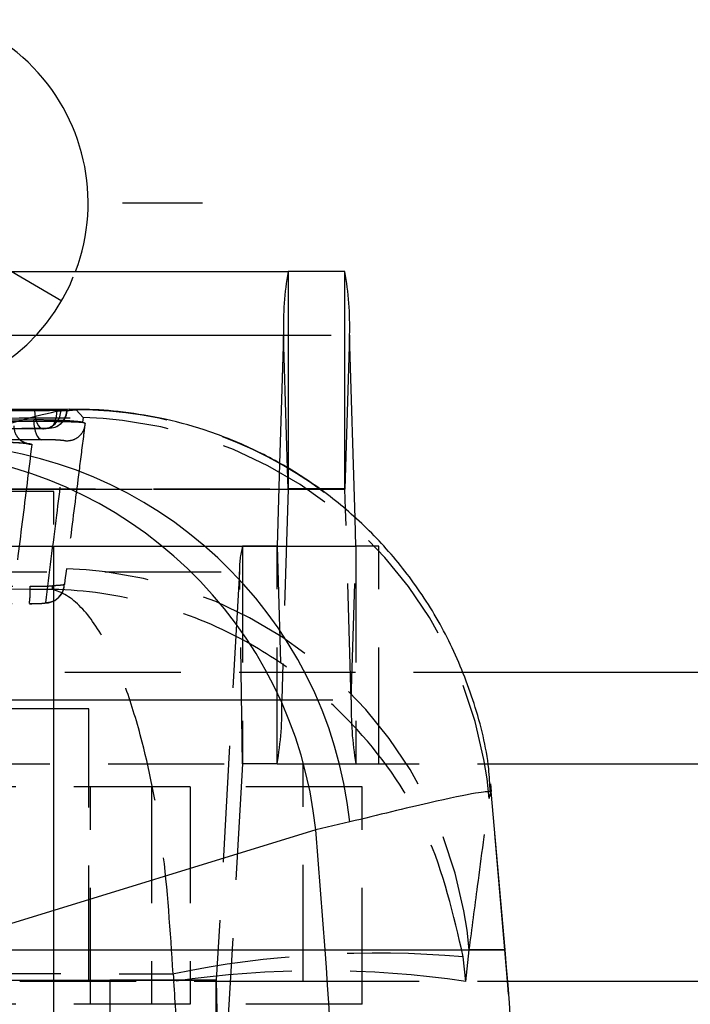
# Model space of a CAD drawing. Extents: x 81 to 742, y 47 to 575.
# Tile 10 of 21: x 359 to 373, y 124 to 145. Entities that reach past the tile are written whole.
import ezdxf

# ---------------------------------------------------------------- set-up
doc = ezdxf.new("R2010")
doc.units = 0
doc.header["$LTSCALE"] = 2
doc.linetypes.add('HIDDEN', pattern=[1.905, 1.27, -0.635])
doc.layers.get('0').update_dxf_attribs({"linetype": 'CONTINUOUS'})
doc.styles.add('SLDTEXTSTYLE0', font='TXT', dxfattribs={"width": 0.75})
doc.dimstyles.new('SLDDIMSTYLE3', dxfattribs={"dimtxt": 7, "dimasz": 6.604, "dimexe": 0, "dimexo": 0.0625, "dimgap": 1.75, "dimtad": 1, "dimdec": 3, "dimrnd": 1e-09, "dimzin": 12, "dimtxsty": 'SLDTEXTSTYLE0', "dimblk1": 'NONE', "dimsah": 1, "dimcen": 0, "dimazin": 3, "dimtfac": 1, "dimtdec": 3, "dimtmove": 0, "dimatfit": 3, "dimtolj": 1, "dimtzin": 12})

# ---------------------------------------------------------------- blocks, each defined once
blk = doc.blocks.new('_D_9')
at = {"color": 179, "linetype": 'CONTINUOUS'}
for q in [(310.675, 167.769), (359.627, 139.314)]:
    blk.add_line((352.278, 143.586), q, dxfattribs=at)
blk.add_solid([(352.278, 143.586), (347.08, 147.783), (346.058, 146.026)], dxfattribs=at)
at = {"color": 179, "linetype": 'CONTINUOUS', "char_height": 7, "attachment_point": 1, "rotation": 329.8316, "style": 'SLDTEXTSTYLE0'}
for s, insert in [('%%c', (315.18, 175.519, -50.05)), ('8,5', (324.36, 170.306, -50.05))]:
    blk.add_mtext(s, dxfattribs=dict(at, insert=insert))
blk = doc.blocks.new('_NONE')
blk = doc.blocks.new('SW_CENTERMARKSYMBOL_5')
at = {"color": 0, "linetype": 'CONTINUOUS'}
for p, q in [((0, 5), (0, 6.75)), ((0, 0), (0, 2.5)), ((-5, 0), (-6.75, 0)), ((0, 0), (-2.5, 0)), ((0, 0), (0, -2.5)), ((0, 0), (2.5, 0)), ((5, 0), (6.75, 0)), ((0, -5), (0, -6.75))]:
    blk.add_line(p, q, dxfattribs=at)

msp = doc.modelspace()

# ---------------------------------------------------------------- linework, layer by layer
at = {"color": 7, "linetype": 'CONTINUOUS'}
for p, q in [((342.584286, 139.952419), (364.574248, 139.952419)), ((365.814325, 139.952419), (364.574248, 139.952419)), ((365.814325, 135.202421), (365.814325, 139.952419)), ((342.482625, 138.558248), (364.472587, 138.558248)), ((364.472587, 138.558248), (364.387723, 135.748556)), ((365.915987, 138.558248), (365.814539, 135.199491)), ((366.03678, 134.559002), (365.915987, 138.558248)), ((359.79697, 136.9422), (356.288134, 136.928106)), ((359.551761, 136.925653), (359.60961, 136.928691)), ((359.60961, 136.928691), (359.740142, 136.937996)), ((359.740142, 136.937996), (359.742718, 136.938749)), ((365.814325, 135.202421), (365.239439, 135.202421)), ((365.827829, 134.759502), (365.814539, 135.199491)), ((368.93082, 129.20242), (380.121539, 129.20242)), ((369.314612, 125.142602), (369.012573, 128.594928)), ((365.921564, 127.932787), (365.176877, 127.756501)), ((365.176877, 127.756501), (356.663819, 125.142602)), ((365.379809, 125.142602), (365.176877, 127.756501)), ((356.663819, 125.142602), (365.379809, 125.142602)), ((369.371607, 124.45242), (380.121539, 124.45242))]:
    msp.add_line(p, q, dxfattribs=at)
at = {"color": 8, "linetype": 'CONTINUOUS'}
for p, q in [((364.574248, 139.952419), (364.574248, 135.644777)), ((364.560352, 135.652509), (364.472587, 138.558248)), ((359.748273, 136.935484), (359.523863, 136.935484)), ((365.243427, 135.199491), (365.814539, 135.199491)), ((368.362616, 131.20242), (399.452772, 131.20242)), ((365.379809, 125.142602), (369.314612, 125.142602))]:
    msp.add_line(p, q, dxfattribs=at)
at = {"color": 7, "linetype": 'HIDDEN'}
for p, q in [((343.926024, 138.558248), (365.915987, 138.558248)), ((359.523863, 136.939943), (359.523863, 136.935484)), ((359.60961, 136.925653), (359.551761, 136.925653)), ((359.60961, 136.928691), (359.60961, 136.925653)), ((359.740142, 136.935484), (359.740142, 136.937996)), ((359.740142, 136.935484), (359.748273, 136.935484)), ((359.790971, 136.919346), (359.939172, 136.933045)), ((359.939172, 136.933045), (360.097174, 136.760773)), ((360.097174, 136.760773), (360.07887, 136.659615)), ((359.016612, 136.684427), (359.016612, 136.710277)), ((359.367228, 136.53025), (359.345818, 136.529522)), ((360.07887, 136.659615), (360.070552, 136.661004)), ((359.249676, 136.521278), (359.218207, 136.519743)), ((364.387723, 135.748556), (364.333561, 133.955349)), ((364.574035, 135.199491), (364.560352, 135.652509)), ((364.574248, 135.644777), (364.574248, 135.202421)), ((342.584072, 135.199491), (364.574035, 135.199491)), ((342.584286, 135.202421), (364.574248, 135.202421)), ((343.824577, 135.199491), (365.243427, 135.199491)), ((359.452772, 135.147952), (357.117531, 135.147952)), ((359.452772, 103.947952), (359.452772, 135.147952)), ((364.574035, 135.199491), (364.435009, 130.596592)), ((365.239439, 135.202421), (364.574248, 135.202421)), ((365.953565, 130.596592), (365.827829, 134.759502)), ((366.055013, 133.955349), (366.03678, 134.559002)), ((341.588615, 133.95242), (363.578577, 133.95242)), ((342.343597, 133.955349), (364.333561, 133.955349)), ((344.06505, 133.955349), (366.055013, 133.955349)), ((359.452772, 129.20242), (359.452772, 133.95242)), ((363.578577, 133.95242), (363.578577, 129.20242)), ((364.333347, 133.95242), (363.578577, 133.95242)), ((364.333347, 129.20242), (364.333347, 133.95242)), ((364.333347, 133.95242), (366.055227, 133.95242)), ((364.333561, 133.955349), (364.435009, 130.596592)), ((365.953565, 130.596592), (366.055013, 133.955349)), ((366.055227, 133.95242), (366.055227, 129.20242)), ((366.553468, 133.95242), (366.055227, 133.95242)), ((366.553468, 129.20242), (366.553468, 133.95242)), ((341.521118, 133.395251), (363.51108, 133.395251)), ((363.51108, 133.395251), (363.004562, 124.478529)), ((363.578435, 129.20125), (363.51108, 133.395251)), ((359.4236, 133.08771), (359.40859, 133.009667)), ((344.573196, 132.741466), (358.92063, 132.698637)), ((344.452773, 131.20242), (399.452772, 131.20242)), ((344.452773, 131.20242), (368.362616, 131.20242)), ((342.445046, 130.596592), (364.435009, 130.596592)), ((343.963603, 130.596592), (365.953565, 130.596592)), ((360.221672, 130.400186), (352.284173, 130.400186)), ((360.221672, 109.200186), (360.221672, 130.400186)), ((341.588473, 129.20125), (363.578435, 129.20125)), ((341.588615, 129.20242), (363.578577, 129.20242)), ((359.452772, 124.45242), (359.452772, 129.20242)), ((363.578435, 129.20125), (363.071916, 120.284528)), ((364.333347, 129.20242), (363.578577, 129.20242)), ((364.333347, 129.20242), (364.89933, 129.20242)), ((364.89933, 124.45242), (364.89933, 129.20242)), ((364.89933, 129.20242), (368.93082, 129.20242)), ((362.434185, 128.700186), (352.764443, 128.700186)), ((360.252922, 123.950186), (360.252922, 128.700186)), ((361.591004, 128.700186), (361.591004, 123.950186)), ((362.434185, 128.700186), (362.434185, 123.950186)), ((366.188913, 128.700186), (362.434185, 128.700186)), ((366.188913, 123.950186), (366.188913, 128.700186)), ((368.967837, 128.441652), (369.009427, 128.595213)), ((369.009427, 128.595213), (368.979775, 128.592059)), ((368.992987, 128.764573), (369.009427, 128.595213)), ((369.311464, 125.142602), (369.009427, 128.595213)), ((368.455854, 124.449243), (368.530497, 125.142602)), ((369.311464, 125.142602), (368.530497, 125.142602)), ((368.455854, 124.449243), (368.398035, 124.985981)), ((362.06144, 124.614597), (362.077411, 124.449243)), ((338.688821, 124.477358), (360.678785, 124.477358)), ((341.0146, 124.478529), (363.004562, 124.478529)), ((343.472086, 124.45242), (364.89933, 124.45242)), ((360.678785, 124.477358), (360.678785, 119.727358)), ((363.004419, 124.477358), (360.678785, 124.477358)), ((363.004419, 119.727358), (363.004419, 124.477358)), ((363.004562, 124.478529), (363.071916, 120.284528)), ((364.89933, 124.45242), (369.371607, 124.45242)), ((362.434185, 123.950186), (352.764443, 123.950186)), ((366.188913, 123.950186), (362.434185, 123.950186))]:
    msp.add_line(p, q, dxfattribs=at)
at = {"color": 7, "linetype": 'HIDDEN', "flags": 128}
for points in [[(359.031869, 136.91603), (359.036384, 136.837171), (359.047677, 136.761701), (359.065314, 136.692507), (359.088621, 136.632241), (359.116706, 136.583211), (359.148492, 136.547294), (359.182763, 136.525864), (359.218207, 136.519743)], [(359.345818, 136.529522), (359.380871, 136.53825), (359.414465, 136.561984), (359.445333, 136.599824), (359.472308, 136.650344), (359.494371, 136.711637), (359.510688, 136.781381), (359.520645, 136.856949), (359.523863, 136.935484)], [(359.016612, 136.684427), (359.020166, 136.608494), (359.030003, 136.535242), (359.045777, 136.467254), (359.06693, 136.40693), (359.092716, 136.3564), (359.122225, 136.317449), (359.154415, 136.291448), (359.188151, 136.279315)], [(359.728972, 133.459254), (359.722643, 133.410525), (359.696735, 133.211254), (359.684611, 133.118095)], [(358.922261, 132.698032), (358.97426, 132.697944), (359.130634, 132.70107), (359.259893, 132.708805), (359.341614, 132.720057), (359.403164, 132.736342), (359.477586, 132.769689), (359.566969, 132.838269), (359.64275, 132.944765), (359.676552, 133.043756), (359.678487, 133.053944), (359.678893, 133.056281), (359.678992, 133.056863), (359.679041, 133.057154), (359.679065, 133.057299), (359.679072, 133.057335), (359.679073, 133.057345), (359.679074, 133.057353), (359.679078, 133.057374)]]:
    msp.add_lwpolyline(points, dxfattribs=at)
at = {"color": 7, "linetype": 'CONTINUOUS'}
for centre, radius, start, end in [((355.952773, 141.450186), 4.25, 339.3648679, 180), ((371.377855, 138.755514), 6.908085, 170.0224949, 181.6363497), ((359.010719, 138.755514), 6.908085, 358.3636503, 9.9775051), ((356.714834, 126.931962), 9.260968, 6.2040197, 87.7120123), ((355.994347, 126.792314), 9.233012, 5.9942194, 86.6195199), ((365.800035, 135.199906), 0.01451, 358.3621757, 9.9824715), ((285.590391, 118.950186), 80.029352, 355.56219985, 4.43780015), ((298.534979, 118.950186), 71.05, 355, 5)]:
    msp.add_arc(centre, radius, start, end, dxfattribs=at)
at = {"color": 7, "linetype": 'HIDDEN'}
for centre, radius, start, end in [((355.952773, 141.450186), 4.25, 200.6351321, 339.3648679), ((359.20979, 136.919157), 0.399873, 275.7246504, 0.9308021), ((359.338925, 136.930499), 0.401248, 274.0448226, 0.7117657), ((359.342273, 136.935483), 0.406, 273.523948, 0), ((359.908277, 127.797205), 9.135893, 53.3719685, 89.8062415), ((359.87111, 127.630775), 9.132796, 5.0938493, 88.5816121), ((359.213381, 136.925653), 0.406, 270.1826163, 275.1288525), ((364.588538, 135.199906), 0.01451, 170.0175285, 181.6378243), ((365.325774, 133.458088), 1.815782, 164.202272, 181.9831793), ((364.319125, 133.95493), 0.014442, 349.9906133, 1.6620956), ((366.069449, 133.95493), 0.014442, 178.3379044, 190.0093867), ((359.434093, 124.331524), 9.132492, 5.0952843, 88.1496555), ((356.703842, 132.984008), 2.235081, 352.6645723, 2.4104767), ((357.529791, 130.399322), 6.908035, 350.0224517, 1.6363985), ((372.858783, 130.399322), 6.908035, 178.3636015, 189.9775483), ((363.582272, 129.201379), 0.003839, 164.2724032, 181.9269405), ((298.5254, 118.950186), 71.056406, 355.00045197, 4.99954803), ((366.508129, 102.988227), 22.078789, 85.0895727, 101.6188947), ((365.266632, 102.619961), 22.061022, 81.6879883, 98.3120117), ((363.000788, 124.478394), 0.003776, 344.0771312, 2.0432454)]:
    msp.add_arc(centre, radius, start, end, dxfattribs=at)
for ratio, start_param in [(0.898208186, 4.769583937), (0.988252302, 4.634914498)]:
    msp.add_ellipse((298.451149, 118.950186), major_axis=(0, 71.05), ratio=ratio, start_param=start_param, end_param=4.789863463, dxfattribs=at)
at = {"color": 7, "linetype": 'CONTINUOUS'}
for points, knots in [([(341.416547, 136.856118), (341.657327, 136.857022), (342.866441, 136.861563), (347.948915, 136.88018), (353.579904, 136.899163), (358.242564, 136.913588), (359.031869, 136.91603)], [0, 0, 0, 0, 0.0410064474, 0.2059203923, 0.8655764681, 1, 1, 1, 1]), ([(359.523863, 136.939943), (356.590198, 136.929496), (350.722868, 136.908603), (344.855514, 136.884285), (341.921837, 136.872126)], [0, 0, 0, 0, 0.499999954, 1, 1, 1, 1]), ([(359.523863, 136.935484), (356.421247, 136.924761), (352.922652, 136.91267), (347.055324, 136.890577), (344.29059, 136.879444), (341.921837, 136.869906)], [0, 0, 0, 0, 0.5287946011, 0.5962831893, 1, 1, 1, 1]), ([(359.031869, 136.91603), (359.072303, 136.916254), (359.155442, 136.916714), (359.2931, 136.918753), (359.422361, 136.921502), (359.506758, 136.923949), (359.542495, 136.925302), (359.551761, 136.925653)], [0, 0, 0, 0, 0.220351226, 0.453076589, 0.685801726, 0.918529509, 1, 1, 1, 1]), ([(359.744475, 136.939261), (359.733728, 136.939534), (359.712233, 136.94008), (359.63085, 136.940236), (359.557929, 136.940036), (359.523863, 136.939943)], [0, 0, 0, 0, 0.34760162, 0.695220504, 1, 1, 1, 1]), ([(359.60961, 136.925653), (359.624245, 136.926919), (359.669408, 136.930827), (359.711614, 136.933606), (359.740142, 136.935484)], [0, 0, 0, 0, 0.3240541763, 1, 1, 1, 1]), ([(368.990242, 128.59277), (368.98142, 128.75997), (368.946975, 129.41279), (368.668814, 130.504961), (368.163546, 131.80554), (367.489114, 132.960867), (366.69558, 133.964885), (365.809388, 134.815023), (364.860653, 135.511808), (363.876992, 136.059063), (362.886077, 136.46346), (361.914578, 136.737065), (360.998019, 136.889304), (360.285356, 136.947215), (359.904459, 136.9386), (359.790827, 136.936029)], [0, 0, 0, 0, 0.036554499, 0.142724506, 0.244084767, 0.340908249, 0.433755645, 0.522912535, 0.608477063, 0.690399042, 0.768480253, 0.84232465, 0.91116972, 0.973499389, 1, 1, 1, 1])]:
    msp.add_open_spline(points, degree=3, knots=knots, dxfattribs=at)
at = {"color": 7, "linetype": 'HIDDEN'}
for points, knots in [([(342.029583, 136.650257), (342.848813, 136.655774), (346.376817, 136.679532), (352.399173, 136.717395), (357.603033, 136.746719), (360.097174, 136.760773)], [0, 0, 0, 0, 0.136055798, 0.58592296, 1, 1, 1, 1]), ([(341.743037, 136.463922), (341.985137, 136.464916), (343.195644, 136.469887), (348.279705, 136.49029), (353.905218, 136.511062), (358.562285, 136.526864), (359.345818, 136.529522)], [0, 0, 0, 0, 0.041259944, 0.206300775, 0.866463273, 1, 1, 1, 1]), ([(359.016612, 136.710277), (356.329876, 136.694854), (350.956406, 136.664009), (345.582896, 136.628686), (342.896141, 136.611024)], [0, 0, 0, 0, 0.500000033, 1, 1, 1, 1]), ([(342.896141, 136.582972), (345.582895, 136.601026), (350.956404, 136.637134), (356.329875, 136.668668), (359.016612, 136.684434)], [0, 0, 0, 0, 0.4999999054, 1, 1, 1, 1]), ([(358.577736, 136.581171), (358.583669, 136.52891), (358.595536, 136.424387), (358.686681, 136.291807), (358.817272, 136.197653), (358.921679, 136.183288), (358.973883, 136.176106)], [0, 0, 0, 0, 0.2499997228, 0.499999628, 0.7499995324, 1, 1, 1, 1]), ([(360.070552, 136.661004), (360.039689, 136.665274), (359.967679, 136.675235), (359.782844, 136.689636), (359.53944, 136.70184), (359.268675, 136.709791), (359.101609, 136.710113), (359.016611, 136.710277)], [0, 0, 0, 0, 0.156869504, 0.366001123, 0.575002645, 0.783772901, 1, 1, 1, 1]), ([(359.016611, 136.684427), (359.098471, 136.684367), (359.262729, 136.684247), (359.530932, 136.680601), (359.775696, 136.674846), (359.964406, 136.667956), (360.038168, 136.663125), (360.070552, 136.661004)], [0, 0, 0, 0, 0.208833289, 0.419040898, 0.627742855, 0.836568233, 1, 1, 1, 1]), ([(359.345818, 136.529522), (359.317937, 136.527654), (359.276689, 136.524892), (359.23252, 136.521003), (359.218207, 136.519743)], [0, 0, 0, 0, 0.675949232, 1, 1, 1, 1]), ([(360.136641, 136.639837), (360.129808, 136.589791), (360.115643, 136.48604), (360.021283, 136.353886), (359.883382, 136.260713), (359.775023, 136.250831), (359.720843, 136.24589)], [0, 0, 0, 0, 0.237008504, 0.49133859, 0.745670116, 1, 1, 1, 1]), ([(360.136649, 136.639837), (360.134711, 136.624509), (360.124485, 136.543621), (360.081036, 136.200351), (359.9731, 135.351436), (359.847364, 134.372154), (359.754107, 133.653066), (359.728972, 133.459254)], [0, 0, 0, 0, 0.014544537, 0.076750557, 0.325574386, 0.818225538, 1, 1, 1, 1]), ([(360.07887, 136.659615), (360.086591, 136.6582), (360.123282, 136.651475), (360.130747, 136.644972), (360.136641, 136.639837)], [0, 0, 0, 0, 0.210437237, 1, 1, 1, 1]), ([(359.218207, 136.519743), (358.97611, 136.518969), (357.765625, 136.515097), (352.681587, 136.498464), (347.051654, 136.478602), (342.390106, 136.460543), (341.602136, 136.45749)], [0, 0, 0, 0, 0.041228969, 0.206145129, 0.865809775, 1, 1, 1, 1]), ([(358.107177, 136.230396), (358.124431, 136.23051), (358.204071, 136.231036), (358.366909, 136.22847), (358.57724, 136.220934), (358.742534, 136.210718), (358.83428, 136.201642), (358.866793, 136.197172), (358.874677, 136.195324), (358.857813, 136.199155), (358.827698, 136.208147), (358.761169, 136.238738), (358.688174, 136.288295), (358.660114, 136.341423), (358.653326, 136.354275)], [0, 0, 0, 0, 0.04363925, 0.201429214, 0.359810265, 0.5173495, 0.634707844, 0.697999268, 0.744820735, 0.77086475, 0.801432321, 0.860350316, 0.966219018, 1, 1, 1, 1]), ([(359.188151, 136.279315), (356.501307, 136.263573), (351.127749, 136.232089), (345.754108, 136.196043), (343.067352, 136.17802)], [0, 0, 0, 0, 0.500012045, 1, 1, 1, 1]), ([(358.094235, 136.231445), (358.101037, 136.231475), (358.169698, 136.231777), (358.31304, 136.230441), (358.521173, 136.224186), (358.711293, 136.214236), (358.861044, 136.201775), (358.957088, 136.188408), (358.968453, 136.180083), (358.973883, 136.176106)], [0, 0, 0, 0, 0.018270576, 0.184451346, 0.350722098, 0.517003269, 0.681385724, 0.847793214, 1, 1, 1, 1]), ([(358.973883, 136.176106), (358.903913, 135.612597), (358.764096, 134.486566), (358.620085, 133.349422), (358.548142, 132.781348)], [0, 0, 0, 0, 0.500438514, 1, 1, 1, 1]), ([(359.720843, 136.24589), (359.71675, 136.248599), (359.708689, 136.253936), (359.643821, 136.262305), (359.549633, 136.269724), (359.432397, 136.275478), (359.305066, 136.279119), (359.226951, 136.27925), (359.188151, 136.279315)], [0, 0, 0, 0, 0.1709882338, 0.3367621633, 0.502503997, 0.668225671, 0.8352070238, 1, 1, 1, 1]), ([(359.276673, 132.719378), (359.35793, 133.357962), (359.508217, 134.539041), (359.653925, 135.708659), (359.720852, 136.24589)], [0, 0, 0, 0, 0.540679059, 1, 1, 1, 1]), ([(344.589182, 133.118169), (344.859689, 133.117353), (346.212228, 133.113273), (350.994779, 133.09917), (355.506887, 133.087149), (358.936945, 133.078012)], [0, 0, 0, 0, 0.056561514, 0.282807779, 1, 1, 1, 1]), ([(358.936945, 133.078012), (359.023692, 133.078322), (359.197186, 133.078943), (359.352553, 133.08421), (359.420687, 133.087567), (359.4236, 133.08771)], [0, 0, 0, 0, 0.489072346, 0.978156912, 1, 1, 1, 1]), ([(359.276686, 132.719408), (359.330096, 132.725245), (359.436917, 132.736918), (359.57189, 132.830506), (359.664982, 132.962905), (359.678162, 133.067067), (359.684618, 133.11808)], [0, 0, 0, 0, 0.252536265, 0.505074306, 0.757610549, 1, 1, 1, 1]), ([(359.68462, 133.118095), (359.675937, 133.113277), (359.658145, 133.103404), (359.550403, 133.094392), (359.456164, 133.089426), (359.4236, 133.08771)], [0, 0, 0, 0, 0.3841354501, 0.7871912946, 1, 1, 1, 1]), ([(359.40859, 133.009667), (356.817032, 133.015426), (351.70646, 133.026785), (346.59598, 133.039594), (344.077012, 133.045907)], [0, 0, 0, 0, 0.50709759, 1, 1, 1, 1]), ([(368.398035, 124.985981), (368.185847, 125.90903), (367.767633, 127.728315), (366.366832, 129.746188), (364.893429, 131.111564), (363.379216, 132.082847), (361.543538, 132.79386), (360.136952, 132.993718), (359.414925, 133.009528), (359.40859, 133.009667)], [0, 0, 0, 0, 0.212308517, 0.418449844, 0.544796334, 0.671166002, 0.830690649, 0.998514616, 1, 1, 1, 1]), ([(362.06144, 124.614597), (362.00097, 125.546547), (361.881787, 127.38338), (361.470649, 129.459284), (361.03599, 130.885554), (360.588028, 131.919334), (360.043591, 132.706004), (359.625404, 132.96377), (359.410476, 133.009267), (359.40859, 133.009667)], [0, 0, 0, 0, 0.212307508, 0.418448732, 0.544795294, 0.67116474, 0.830689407, 0.9985146, 1, 1, 1, 1]), ([(358.92063, 132.698637), (358.94215, 132.698651), (359.004906, 132.698691), (359.10383, 132.700723), (359.198383, 132.70535), (359.263148, 132.711799), (359.272172, 132.716852), (359.276682, 132.719378)], [0, 0, 0, 0, 0.115418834, 0.336582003, 0.557773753, 0.778987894, 1, 1, 1, 1]), ([(368.530497, 125.142602), (368.591506, 125.606825), (368.736781, 126.712228), (368.883015, 127.806772), (368.967837, 128.441652)], [0, 0, 0, 0, 0.4199587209, 1, 1, 1, 1]), ([(341.830224, 124.675189), (345.176004, 124.664313), (351.919742, 124.64239), (358.663482, 124.623909), (362.06144, 124.614597)], [0, 0, 0, 0, 0.496131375, 1, 1, 1, 1])]:
    msp.add_open_spline(points, degree=3, knots=knots, dxfattribs=at)
at = {"color": 8, "linetype": 'CONTINUOUS'}
for points, knots in [([(357.084553, 136.185547), (357.590107, 136.35081), (358.610318, 136.68431), (359.520715, 136.915766), (359.711479, 136.918293), (359.790971, 136.919346)], [0, 0, 0, 0, 0.364261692, 0.735082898, 1, 1, 1, 1]), ([(368.979775, 128.592059), (368.923378, 128.59282), (368.810692, 128.594341), (367.758845, 128.380576), (366.53828, 128.083095), (365.921564, 127.932787)], [0, 0, 0, 0, 0.331405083, 0.662178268, 1, 1, 1, 1])]:
    msp.add_open_spline(points, degree=3, knots=knots, dxfattribs=at)

# ---------------------------------------------------------------- block references
at = {"color": 179, "linetype": 'CONTINUOUS'}
msp.add_blockref('SW_CENTERMARKSYMBOL_5', (355.952773, 141.450186), dxfattribs=at)

# ---------------------------------------------------------------- dimensions: what is measured, and where the dimension line sits
dim = msp.add_diameter_dim_2p(p1=(359.62712, 139.31438), p2=(352.278425, 143.585992), dimstyle='SLDDIMSTYLE3', dxfattribs=at)
dim.commit()
dim.dimension.update_dxf_attribs({"geometry": '_D_9', "text_midpoint": (322.935948, 160.642069), "dimtype": 163})

doc.saveas('drawing.dxf')
